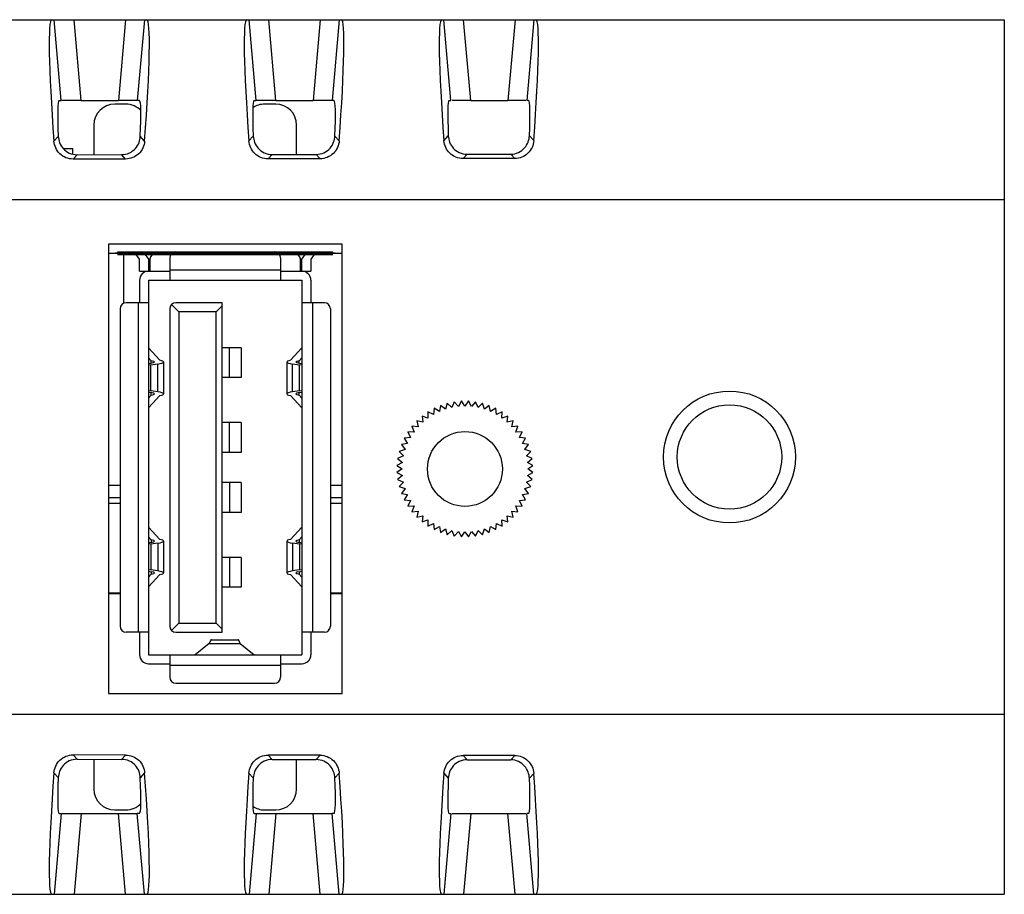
# Model space of a CAD drawing. Header units: millimetres. Extents: x 0 to 594, y 0 to 420.
# Tile 31 of 31: x 396 to 429, y 311 to 341. Entities that reach past the tile are written whole.
import ezdxf

# ---------------------------------------------------------------- set-up
doc = ezdxf.new("R2010")
doc.units = ezdxf.units.MM
doc.header["$LTSCALE"] = 46.2
for name, color, linetype in [('PCB-TOPRP1000D_V100-SHAPE', 7, 'CONTINUOUS'), ('RP_BOTTOM_CASE-SHAPE', 7, 'CONTINUOUS'), ('RP_TOP_CASE-SHAPE', 7, 'CONTINUOUS'), ('TERMINAL_BLOCK_AG-SHAPE', 7, 'CONTINUOUS'), ('USB-1001-008-01001_CNC-SHAPE', 7, 'CONTINUOUS')]:
    doc.layers.add(name, color=color, linetype=linetype)

msp = doc.modelspace()

# ---------------------------------------------------------------- linework, layer by layer
at = {"layer": 'PCB-TOPRP1000D_V100-SHAPE', "color": 7, "linetype": 'Continuous'}
for p, q in [((398.996, 332.776), (399.296, 332.776)), ((399.371, 332.776), (399.221, 332.776)), ((399.371, 332.776), (399.221, 332.776)), ((399.971, 332.776), (399.821, 332.776)), ((405.971, 332.776), (405.821, 332.776)), ((406.571, 332.776), (406.421, 332.776)), ((406.571, 332.776), (406.421, 332.776)), ((406.496, 332.776), (406.796, 332.776))]:
    msp.add_line(p, q, dxfattribs=at)
at = {"layer": 'PCB-TOPRP1000D_V100-SHAPE', "color": 7, "linetype": 'Continuous', "const_width": 0.126}
msp.add_lwpolyline([(406.496, 332.776), (399.296, 332.776)], dxfattribs=at)
at = {"layer": 'RP_BOTTOM_CASE-SHAPE', "color": 7, "linetype": 'Continuous'}
for p, q in [((399.58, 337.757), (399.212, 337.757)), ((404.58, 337.757), (404.212, 337.757)), ((398.515, 337.06), (398.515, 336.069)), ((405.277, 336.077), (405.277, 337.06)), ((399.386, 321.426), (398.996, 321.426)), ((399.386, 321.404), (398.996, 321.404)), ((406.796, 321.426), (406.406, 321.426)), ((406.796, 321.404), (406.406, 321.404)), ((398.515, 315.883), (398.515, 314.892)), ((405.277, 314.892), (405.277, 315.874)), ((399.212, 314.195), (399.58, 314.195)), ((404.212, 314.195), (404.58, 314.195))]:
    msp.add_line(p, q, dxfattribs=at)
for centre, major_axis, start_param, end_param in [((399.217, 337.054), (-0.499, 0.499), -0.7816, 0.7816), ((399.575, 337.054), (0.499, 0.499), -0.017378, 0.7816), ((404.217, 337.054), (-0.499, 0.499), -0.7816, -0.184624), ((404.575, 337.054), (0.499, 0.499), -0.7816, 0.7816), ((399.217, 314.897), (-0.499, -0.499), -0.7816, 0.7816), ((404.575, 314.897), (0.499, -0.499), -0.7816, 0.7816), ((399.575, 314.897), (0.499, -0.499), -0.7816, 0.017378), ((404.217, 314.897), (-0.499, -0.499), 0.184625, 0.7816)]:
    msp.add_ellipse(centre, major_axis=major_axis, ratio=0.992433, start_param=start_param, end_param=end_param, dxfattribs=at)
at = {"layer": 'RP_TOP_CASE-SHAPE', "color": 7, "linetype": 'Continuous'}
for p, q in [((299.996, 340.576), (428.896, 340.576)), ((397.427, 337.876), (397.191, 340.576)), ((398.089, 337.877), (397.852, 340.576)), ((399.567, 340.576), (399.331, 337.877)), ((400.199, 340.576), (399.963, 337.876)), ((403.927, 337.876), (403.691, 340.576)), ((404.589, 337.877), (404.352, 340.576)), ((406.067, 340.576), (405.831, 337.877)), ((406.699, 340.576), (406.463, 337.876)), ((410.427, 337.875), (410.191, 340.576)), ((411.089, 337.876), (410.852, 340.576)), ((412.567, 340.576), (412.331, 337.876)), ((413.199, 340.576), (412.963, 337.875)), ((428.896, 340.576), (428.896, 311.376)), ((397.355, 337.873), (397.427, 337.876)), ((398.089, 337.877), (399.331, 337.877)), ((400.034, 337.873), (399.963, 337.876)), ((403.863, 337.873), (403.927, 337.876)), ((404.589, 337.877), (405.831, 337.877)), ((406.526, 337.873), (406.463, 337.876)), ((410.371, 337.873), (410.427, 337.875)), ((411.089, 337.876), (412.331, 337.876)), ((413.018, 337.873), (412.963, 337.875)), ((397.181, 336.521), (397.327, 336.68)), ((400.208, 336.523), (400.062, 336.682)), ((403.688, 336.529), (403.834, 336.689)), ((406.701, 336.531), (406.555, 336.69)), ((410.196, 336.536), (410.342, 336.697)), ((413.194, 336.539), (413.048, 336.699)), ((397.82, 335.922), (397.953, 336.068)), ((399.571, 335.924), (397.82, 335.922)), ((397.953, 336.068), (399.437, 336.07)), ((399.571, 335.924), (399.437, 336.07)), ((404.327, 335.93), (404.461, 336.076)), ((406.063, 335.932), (404.327, 335.93)), ((404.461, 336.076), (405.93, 336.078)), ((406.063, 335.932), (405.93, 336.078)), ((410.835, 335.938), (410.968, 336.084)), ((412.556, 335.94), (410.835, 335.938)), ((410.968, 336.084), (412.423, 336.086)), ((412.556, 335.94), (412.423, 336.086)), ((299.996, 334.576), (428.896, 334.576)), ((406.796, 333.076), (398.996, 333.076)), ((398.996, 333.076), (398.996, 318.076)), ((406.796, 318.076), (406.796, 333.076)), ((409.864, 327.601), (409.846, 327.395)), ((409.864, 327.601), (409.846, 327.395)), ((410.042, 327.494), (409.864, 327.601)), ((410.042, 327.494), (409.864, 327.601)), ((410.081, 327.698), (410.042, 327.494)), ((410.081, 327.698), (410.042, 327.494)), ((410.247, 327.573), (410.081, 327.698)), ((410.247, 327.573), (410.081, 327.698)), ((410.308, 327.771), (410.247, 327.573)), ((410.308, 327.771), (410.247, 327.573)), ((410.459, 327.63), (410.308, 327.771)), ((410.459, 327.63), (410.308, 327.771)), ((410.54, 327.821), (410.459, 327.63)), ((410.54, 327.821), (410.459, 327.63)), ((410.676, 327.664), (410.54, 327.821)), ((410.676, 327.664), (410.54, 327.821)), ((410.777, 327.846), (410.676, 327.664)), ((410.777, 327.846), (410.676, 327.664)), ((410.896, 327.676), (410.777, 327.846)), ((410.896, 327.676), (410.777, 327.846)), ((411.015, 327.846), (410.896, 327.676)), ((411.015, 327.846), (410.896, 327.676)), ((411.115, 327.664), (411.015, 327.846)), ((411.115, 327.664), (411.015, 327.846)), ((411.251, 327.821), (411.115, 327.664)), ((411.251, 327.821), (411.115, 327.664)), ((411.333, 327.63), (411.251, 327.821)), ((411.333, 327.63), (411.251, 327.821)), ((411.484, 327.771), (411.333, 327.63)), ((411.484, 327.771), (411.333, 327.63)), ((411.545, 327.573), (411.484, 327.771)), ((411.545, 327.573), (411.484, 327.771)), ((411.71, 327.698), (411.545, 327.573)), ((411.71, 327.698), (411.545, 327.573)), ((411.75, 327.494), (411.71, 327.698)), ((411.75, 327.494), (411.71, 327.698)), ((411.928, 327.601), (411.75, 327.494)), ((411.928, 327.601), (411.75, 327.494)), ((411.946, 327.395), (411.928, 327.601)), ((411.946, 327.395), (411.928, 327.601)), ((409.662, 327.275), (409.465, 327.342)), ((409.662, 327.275), (409.465, 327.342)), ((409.465, 327.342), (409.491, 327.136)), ((409.465, 327.342), (409.491, 327.136)), ((409.846, 327.395), (409.658, 327.482)), ((409.846, 327.395), (409.658, 327.482)), ((409.658, 327.482), (409.662, 327.275)), ((409.658, 327.482), (409.662, 327.275)), ((412.134, 327.482), (411.946, 327.395)), ((412.134, 327.482), (411.946, 327.395)), ((412.13, 327.275), (412.134, 327.482)), ((412.13, 327.275), (412.134, 327.482)), ((412.326, 327.342), (412.13, 327.275)), ((412.326, 327.342), (412.13, 327.275)), ((412.301, 327.136), (412.326, 327.342)), ((412.301, 327.136), (412.326, 327.342)), ((409.335, 326.981), (409.129, 327.006)), ((409.335, 326.981), (409.129, 327.006)), ((409.129, 327.006), (409.197, 326.81)), ((409.129, 327.006), (409.197, 326.81)), ((409.491, 327.136), (409.289, 327.183)), ((409.491, 327.136), (409.289, 327.183)), ((409.289, 327.183), (409.335, 326.981)), ((409.289, 327.183), (409.335, 326.981)), ((412.503, 327.183), (412.301, 327.136)), ((412.503, 327.183), (412.301, 327.136)), ((412.457, 326.981), (412.503, 327.183)), ((412.457, 326.981), (412.503, 327.183)), ((412.662, 327.006), (412.457, 326.981)), ((412.662, 327.006), (412.457, 326.981)), ((412.595, 326.81), (412.662, 327.006)), ((412.595, 326.81), (412.662, 327.006)), ((409.077, 326.626), (408.871, 326.608)), ((409.077, 326.626), (408.871, 326.608)), ((409.197, 326.81), (408.99, 326.814)), ((409.197, 326.81), (408.99, 326.814)), ((408.99, 326.814), (409.077, 326.626)), ((408.99, 326.814), (409.077, 326.626)), ((412.802, 326.814), (412.595, 326.81)), ((412.802, 326.814), (412.595, 326.81)), ((412.715, 326.626), (412.802, 326.814)), ((412.715, 326.626), (412.802, 326.814)), ((412.921, 326.608), (412.715, 326.626)), ((412.921, 326.608), (412.715, 326.626)), ((408.977, 326.43), (408.774, 326.39)), ((408.977, 326.43), (408.774, 326.39)), ((408.774, 326.39), (408.899, 326.225)), ((408.774, 326.39), (408.899, 326.225)), ((408.871, 326.608), (408.977, 326.43)), ((408.871, 326.608), (408.977, 326.43)), ((412.814, 326.43), (412.921, 326.608)), ((412.814, 326.43), (412.921, 326.608)), ((413.018, 326.39), (412.814, 326.43)), ((413.018, 326.39), (412.814, 326.43)), ((412.893, 326.225), (413.018, 326.39)), ((412.893, 326.225), (413.018, 326.39)), ((408.842, 326.012), (408.651, 325.931)), ((408.842, 326.012), (408.651, 325.931)), ((408.899, 326.225), (408.7, 326.164)), ((408.899, 326.225), (408.7, 326.164)), ((408.7, 326.164), (408.842, 326.012)), ((408.7, 326.164), (408.842, 326.012)), ((413.091, 326.164), (412.893, 326.225)), ((413.091, 326.164), (412.893, 326.225)), ((412.95, 326.012), (413.091, 326.164)), ((412.95, 326.012), (413.091, 326.164)), ((413.141, 325.931), (412.95, 326.012)), ((413.141, 325.931), (412.95, 326.012)), ((408.807, 325.795), (408.626, 325.695)), ((408.807, 325.795), (408.626, 325.695)), ((408.626, 325.695), (408.796, 325.576)), ((408.626, 325.695), (408.796, 325.576)), ((408.651, 325.931), (408.807, 325.795)), ((408.651, 325.931), (408.807, 325.795)), ((412.984, 325.795), (413.141, 325.931)), ((412.984, 325.795), (413.141, 325.931)), ((413.166, 325.695), (412.984, 325.795)), ((413.166, 325.695), (412.984, 325.795)), ((412.996, 325.576), (413.166, 325.695)), ((412.996, 325.576), (413.166, 325.695)), ((408.796, 325.576), (408.626, 325.457)), ((408.796, 325.576), (408.626, 325.457)), ((408.626, 325.457), (408.807, 325.356)), ((408.626, 325.457), (408.807, 325.356)), ((408.807, 325.356), (408.651, 325.22)), ((408.807, 325.356), (408.651, 325.22)), ((412.984, 325.356), (413.166, 325.457)), ((412.984, 325.356), (413.166, 325.457)), ((413.141, 325.22), (412.984, 325.356)), ((413.141, 325.22), (412.984, 325.356)), ((413.166, 325.457), (412.996, 325.576)), ((413.166, 325.457), (412.996, 325.576)), ((408.651, 325.22), (408.842, 325.139)), ((408.651, 325.22), (408.842, 325.139)), ((408.842, 325.139), (408.7, 324.988)), ((408.842, 325.139), (408.7, 324.988)), ((408.7, 324.988), (408.899, 324.927)), ((408.7, 324.988), (408.899, 324.927)), ((412.893, 324.927), (413.091, 324.988)), ((412.893, 324.927), (413.091, 324.988)), ((412.95, 325.139), (413.141, 325.22)), ((412.95, 325.139), (413.141, 325.22)), ((413.091, 324.988), (412.95, 325.139)), ((413.091, 324.988), (412.95, 325.139)), ((408.899, 324.927), (408.774, 324.761)), ((408.899, 324.927), (408.774, 324.761)), ((408.774, 324.761), (408.977, 324.722)), ((408.774, 324.761), (408.977, 324.722)), ((408.977, 324.722), (408.871, 324.544)), ((408.977, 324.722), (408.871, 324.544)), ((412.814, 324.722), (413.018, 324.761)), ((412.814, 324.722), (413.018, 324.761)), ((412.921, 324.544), (412.814, 324.722)), ((412.921, 324.544), (412.814, 324.722)), ((413.018, 324.761), (412.893, 324.927)), ((413.018, 324.761), (412.893, 324.927)), ((408.871, 324.544), (409.077, 324.526)), ((408.871, 324.544), (409.077, 324.526)), ((409.077, 324.526), (408.99, 324.338)), ((409.077, 324.526), (408.99, 324.338)), ((408.99, 324.338), (409.197, 324.342)), ((408.99, 324.338), (409.197, 324.342)), ((409.197, 324.342), (409.129, 324.145)), ((409.197, 324.342), (409.129, 324.145)), ((412.595, 324.342), (412.802, 324.338)), ((412.595, 324.342), (412.802, 324.338)), ((412.662, 324.145), (412.595, 324.342)), ((412.662, 324.145), (412.595, 324.342)), ((412.715, 324.526), (412.921, 324.544)), ((412.715, 324.526), (412.921, 324.544)), ((412.802, 324.338), (412.715, 324.526)), ((412.802, 324.338), (412.715, 324.526)), ((409.129, 324.145), (409.335, 324.171)), ((409.129, 324.145), (409.335, 324.171)), ((409.335, 324.171), (409.289, 323.969)), ((409.335, 324.171), (409.289, 323.969)), ((409.289, 323.969), (409.491, 324.015)), ((409.289, 323.969), (409.491, 324.015)), ((409.491, 324.015), (409.465, 323.809)), ((409.491, 324.015), (409.465, 323.809)), ((412.301, 324.015), (412.503, 323.969)), ((412.301, 324.015), (412.503, 323.969)), ((412.326, 323.809), (412.301, 324.015)), ((412.326, 323.809), (412.301, 324.015)), ((412.457, 324.171), (412.662, 324.145)), ((412.457, 324.171), (412.662, 324.145)), ((412.503, 323.969), (412.457, 324.171)), ((412.503, 323.969), (412.457, 324.171)), ((409.465, 323.809), (409.662, 323.877)), ((409.465, 323.809), (409.662, 323.877)), ((409.662, 323.877), (409.658, 323.67)), ((409.662, 323.877), (409.658, 323.67)), ((409.658, 323.67), (409.846, 323.757)), ((409.658, 323.67), (409.846, 323.757)), ((409.846, 323.757), (409.864, 323.551)), ((409.846, 323.757), (409.864, 323.551)), ((409.864, 323.551), (410.042, 323.657)), ((409.864, 323.551), (410.042, 323.657)), ((410.042, 323.657), (410.081, 323.454)), ((410.042, 323.657), (410.081, 323.454)), ((411.71, 323.454), (411.75, 323.657)), ((411.71, 323.454), (411.75, 323.657)), ((411.75, 323.657), (411.928, 323.551)), ((411.75, 323.657), (411.928, 323.551)), ((411.928, 323.551), (411.946, 323.757)), ((411.928, 323.551), (411.946, 323.757)), ((411.946, 323.757), (412.134, 323.67)), ((411.946, 323.757), (412.134, 323.67)), ((412.13, 323.877), (412.326, 323.809)), ((412.13, 323.877), (412.326, 323.809)), ((412.134, 323.67), (412.13, 323.877)), ((412.134, 323.67), (412.13, 323.877)), ((410.081, 323.454), (410.247, 323.579)), ((410.081, 323.454), (410.247, 323.579)), ((410.247, 323.579), (410.308, 323.38)), ((410.247, 323.579), (410.308, 323.38)), ((410.308, 323.38), (410.459, 323.522)), ((410.308, 323.38), (410.459, 323.522)), ((410.459, 323.522), (410.54, 323.331)), ((410.459, 323.522), (410.54, 323.331)), ((410.54, 323.331), (410.676, 323.487)), ((410.54, 323.331), (410.676, 323.487)), ((410.676, 323.487), (410.777, 323.306)), ((410.676, 323.487), (410.777, 323.306)), ((410.777, 323.306), (410.896, 323.476)), ((410.777, 323.306), (410.896, 323.476)), ((410.896, 323.476), (411.015, 323.306)), ((410.896, 323.476), (411.015, 323.306)), ((411.015, 323.306), (411.115, 323.487)), ((411.015, 323.306), (411.115, 323.487)), ((411.115, 323.487), (411.251, 323.331)), ((411.115, 323.487), (411.251, 323.331)), ((411.251, 323.331), (411.333, 323.522)), ((411.251, 323.331), (411.333, 323.522)), ((411.333, 323.522), (411.484, 323.38)), ((411.333, 323.522), (411.484, 323.38)), ((411.484, 323.38), (411.545, 323.579)), ((411.484, 323.38), (411.545, 323.579)), ((411.545, 323.579), (411.71, 323.454)), ((411.545, 323.579), (411.71, 323.454)), ((398.996, 318.076), (406.796, 318.076)), ((428.896, 317.376), (385.706, 317.376)), ((399.571, 316.027), (397.82, 316.03)), ((397.82, 316.03), (397.953, 315.883)), ((397.953, 315.883), (399.437, 315.882)), ((399.571, 316.027), (399.437, 315.882)), ((406.063, 316.02), (404.327, 316.022)), ((404.327, 316.022), (404.461, 315.875)), ((404.461, 315.875), (405.93, 315.874)), ((406.063, 316.02), (405.93, 315.874)), ((412.556, 316.012), (410.835, 316.014)), ((410.835, 316.014), (410.968, 315.867)), ((410.968, 315.867), (412.423, 315.866)), ((412.556, 316.012), (412.423, 315.866)), ((397.181, 315.431), (397.327, 315.271)), ((400.208, 315.429), (400.062, 315.269)), ((403.688, 315.423), (403.834, 315.263)), ((406.701, 315.421), (406.555, 315.261)), ((410.196, 315.415), (410.342, 315.255)), ((413.194, 315.413), (413.048, 315.253)), ((397.427, 314.076), (397.191, 311.376)), ((397.355, 314.078), (397.427, 314.076)), ((398.089, 314.075), (397.852, 311.376)), ((398.089, 314.075), (399.331, 314.075)), ((399.567, 311.376), (399.331, 314.075)), ((400.034, 314.078), (399.963, 314.076)), ((400.199, 311.376), (399.963, 314.076)), ((403.927, 314.076), (403.691, 311.376)), ((403.863, 314.078), (403.927, 314.076)), ((404.589, 314.075), (404.352, 311.376)), ((404.589, 314.075), (405.831, 314.075)), ((406.067, 311.376), (405.831, 314.075)), ((406.526, 314.078), (406.463, 314.076)), ((406.699, 311.376), (406.463, 314.076)), ((410.427, 314.076), (410.191, 311.376)), ((410.371, 314.078), (410.427, 314.076)), ((411.089, 314.075), (410.852, 311.376)), ((411.089, 314.075), (412.331, 314.075)), ((412.567, 311.376), (412.331, 314.075)), ((413.018, 314.078), (412.963, 314.077)), ((413.199, 311.376), (412.963, 314.077)), ((299.996, 311.376), (428.896, 311.376))]:
    msp.add_line(p, q, dxfattribs=at)
for centre, radius in [((419.725, 325.976), 2.203), ((419.725, 325.976), 1.743), ((410.896, 325.576), 1.25)]:
    msp.add_circle(centre, radius, dxfattribs=at)
for centre, major_axis, ratio, start_param, end_param in [((397.659, 334.576), (-0.555, 6), 0.052185, -0.004825, 1.235871), ((399.73, 334.576), (0.553, 6), 0.052186, -1.235488, 0.004814), ((404.167, 334.576), (-0.555, 6), 0.052185, -0.004825, 1.234483), ((406.222, 334.576), (0.553, 6), 0.052186, -1.234102, 0.004814), ((410.675, 334.576), (-0.555, 6), 0.052185, -0.004825, 1.233093), ((412.715, 334.576), (0.553, 6), 0.052186, -1.232716, 0.004814), ((397.678, 334.373), (-0.324, 3.5), 0.052185, -0.003079, 0.846296), ((398.079, 337.876), (0.652, 0), 0.001746, 1.55603, 2.933797), ((399.311, 337.876), (0.652, 0), 0.001745, 0.203092, 1.540528), ((399.712, 334.373), (0.323, 3.5), 0.052186, -0.84557, 0.003068), ((404.186, 334.373), (-0.324, 3.5), 0.052185, -0.003079, 0.843209), ((404.579, 337.875), (0.652, 0), 0.001746, 1.55603, 2.933797), ((405.811, 337.875), (0.652, 0), 0.001745, 0.203092, 1.540528), ((406.204, 334.373), (0.323, 3.5), 0.052186, -0.842488, 0.003068), ((410.694, 334.373), (-0.324, 3.5), 0.052185, -0.003079, 0.840114), ((411.079, 337.875), (0.652, 0), 0.001746, 1.55603, 2.782136), ((412.311, 337.875), (0.652, 0), 0.001745, 0.350388, 1.540528), ((412.696, 334.373), (0.323, 3.5), 0.052186, -0.839397, 0.003068), ((397.659, 317.376), (0.555, 6), 0.052185, -4.377464, -3.136768), ((397.678, 317.578), (0.324, 3.5), 0.052185, -3.987889, -3.138513), ((399.712, 317.578), (-0.323, 3.5), 0.052186, -3.144661, -2.296023), ((399.73, 317.376), (-0.553, 6), 0.052186, -3.146406, -1.906104), ((404.167, 317.376), (0.555, 6), 0.052185, -4.376075, -3.136768), ((404.186, 317.578), (0.324, 3.5), 0.052185, -3.984802, -3.138513), ((406.204, 317.578), (-0.323, 3.5), 0.052186, -3.144661, -2.299104), ((406.222, 317.376), (-0.553, 6), 0.052186, -3.146406, -1.90749), ((410.675, 317.376), (0.555, 6), 0.052185, -4.374686, -3.136768), ((410.694, 317.578), (0.324, 3.5), 0.052185, -3.981706, -3.138513), ((412.696, 317.578), (-0.323, 3.5), 0.052186, -3.144661, -2.302196), ((412.715, 317.376), (-0.553, 6), 0.052186, -3.146406, -1.908877), ((398.079, 314.076), (0.652, 0), 0.001746, -2.933797, -1.55603), ((399.311, 314.076), (0.652, 0), 0.001745, -1.540528, -0.203092), ((404.579, 314.076), (0.652, 0), 0.001746, -2.933797, -1.55603), ((405.811, 314.076), (0.652, 0), 0.001745, -1.540528, -0.203092), ((411.079, 314.077), (0.652, 0), 0.001746, -2.782136, -1.55603), ((412.311, 314.077), (0.652, 0), 0.001745, -1.540528, -0.350388)]:
    msp.add_ellipse(centre, major_axis=major_axis, ratio=ratio, start_param=start_param, end_param=end_param, dxfattribs=at)
for points, knots in [([(397.82, 335.922), (397.739, 335.922), (397.575, 335.953), (397.368, 336.088), (397.227, 336.287), (397.187, 336.443), (397.181, 336.521)], [0, 0, 0, 0, 0.254745, 0.50741, 0.756124, 1, 1, 1, 1]), ([(397.327, 336.68), (397.33, 336.61), (397.36, 336.462), (397.482, 336.259), (397.689, 336.106), (397.864, 336.068), (397.953, 336.068)], [0, 0, 0, 0, 0.219715, 0.460314, 0.722943, 1, 1, 1, 1]), ([(399.437, 336.07), (399.526, 336.07), (399.702, 336.108), (399.908, 336.262), (400.03, 336.465), (400.059, 336.612), (400.062, 336.682)], [0, 0, 0, 0, 0.277138, 0.539794, 0.780338, 1, 1, 1, 1]), ([(400.208, 336.523), (400.202, 336.445), (400.163, 336.289), (400.022, 336.091), (399.815, 335.956), (399.652, 335.924), (399.571, 335.924)], [0, 0, 0, 0, 0.24386, 0.492553, 0.745238, 1, 1, 1, 1]), ([(404.327, 335.93), (404.246, 335.93), (404.082, 335.961), (403.875, 336.096), (403.734, 336.295), (403.694, 336.451), (403.688, 336.529)], [0, 0, 0, 0, 0.254792, 0.50748, 0.756177, 1, 1, 1, 1]), ([(403.834, 336.689), (403.837, 336.618), (403.867, 336.471), (403.989, 336.268), (404.196, 336.114), (404.372, 336.076), (404.461, 336.076)], [0, 0, 0, 0, 0.219447, 0.459915, 0.722631, 1, 1, 1, 1]), ([(405.93, 336.078), (406.019, 336.078), (406.195, 336.116), (406.401, 336.27), (406.522, 336.473), (406.552, 336.62), (406.555, 336.69)], [0, 0, 0, 0, 0.277447, 0.540189, 0.780602, 1, 1, 1, 1]), ([(406.701, 336.531), (406.695, 336.453), (406.655, 336.297), (406.515, 336.099), (406.308, 335.964), (406.145, 335.932), (406.063, 335.932)], [0, 0, 0, 0, 0.243808, 0.492483, 0.745191, 1, 1, 1, 1]), ([(410.835, 335.938), (410.753, 335.938), (410.589, 335.969), (410.382, 336.104), (410.241, 336.303), (410.201, 336.459), (410.196, 336.536)], [0, 0, 0, 0, 0.254838, 0.507549, 0.75623, 1, 1, 1, 1]), ([(410.342, 336.697), (410.345, 336.626), (410.374, 336.479), (410.496, 336.276), (410.703, 336.122), (410.879, 336.084), (410.968, 336.084)], [0, 0, 0, 0, 0.219179, 0.459517, 0.722329, 1, 1, 1, 1]), ([(412.423, 336.086), (412.512, 336.086), (412.688, 336.124), (412.894, 336.278), (413.015, 336.481), (413.044, 336.628), (413.048, 336.699)], [0, 0, 0, 0, 0.277747, 0.540586, 0.780872, 1, 1, 1, 1]), ([(413.194, 336.539), (413.188, 336.461), (413.148, 336.305), (413.008, 336.107), (412.801, 335.972), (412.638, 335.94), (412.556, 335.94)], [0, 0, 0, 0, 0.243755, 0.492414, 0.745144, 1, 1, 1, 1]), ([(397.181, 315.431), (397.187, 315.509), (397.227, 315.665), (397.368, 315.864), (397.575, 315.998), (397.739, 316.03), (397.82, 316.03)], [0, 0, 0, 0, 0.243876, 0.49259, 0.745255, 1, 1, 1, 1]), ([(397.953, 315.883), (397.864, 315.884), (397.689, 315.846), (397.482, 315.693), (397.36, 315.489), (397.33, 315.342), (397.327, 315.271)], [0, 0, 0, 0, 0.277057, 0.539686, 0.780285, 1, 1, 1, 1]), ([(400.062, 315.269), (400.059, 315.34), (400.03, 315.487), (399.908, 315.69), (399.702, 315.844), (399.526, 315.882), (399.437, 315.882)], [0, 0, 0, 0, 0.219662, 0.460206, 0.722863, 1, 1, 1, 1]), ([(399.571, 316.027), (399.652, 316.027), (399.815, 315.996), (400.022, 315.861), (400.163, 315.662), (400.202, 315.506), (400.208, 315.429)], [0, 0, 0, 0, 0.254762, 0.507447, 0.75614, 1, 1, 1, 1]), ([(403.688, 315.423), (403.694, 315.501), (403.734, 315.657), (403.875, 315.856), (404.082, 315.99), (404.246, 316.022), (404.327, 316.022)], [0, 0, 0, 0, 0.243823, 0.49252, 0.745208, 1, 1, 1, 1]), ([(404.461, 315.875), (404.372, 315.876), (404.196, 315.838), (403.989, 315.684), (403.867, 315.481), (403.837, 315.334), (403.834, 315.263)], [0, 0, 0, 0, 0.277368, 0.540085, 0.780554, 1, 1, 1, 1]), ([(406.555, 315.261), (406.552, 315.332), (406.522, 315.479), (406.401, 315.682), (406.195, 315.836), (406.019, 315.874), (405.93, 315.874)], [0, 0, 0, 0, 0.219397, 0.459811, 0.722554, 1, 1, 1, 1]), ([(406.063, 316.02), (406.145, 316.02), (406.308, 315.988), (406.515, 315.853), (406.655, 315.655), (406.695, 315.498), (406.701, 315.421)], [0, 0, 0, 0, 0.254808, 0.507516, 0.756192, 1, 1, 1, 1]), ([(410.196, 315.415), (410.201, 315.493), (410.241, 315.649), (410.382, 315.848), (410.589, 315.983), (410.753, 316.014), (410.835, 316.014)], [0, 0, 0, 0, 0.24377, 0.492451, 0.745162, 1, 1, 1, 1]), ([(410.968, 315.867), (410.879, 315.868), (410.703, 315.83), (410.496, 315.676), (410.374, 315.473), (410.345, 315.325), (410.342, 315.255)], [0, 0, 0, 0, 0.277669, 0.540483, 0.780822, 1, 1, 1, 1]), ([(413.048, 315.253), (413.044, 315.323), (413.015, 315.47), (412.894, 315.673), (412.688, 315.827), (412.512, 315.866), (412.423, 315.866)], [0, 0, 0, 0, 0.219129, 0.459414, 0.722252, 1, 1, 1, 1]), ([(412.556, 316.012), (412.638, 316.012), (412.801, 315.98), (413.008, 315.845), (413.148, 315.647), (413.188, 315.491), (413.194, 315.413)], [0, 0, 0, 0, 0.254855, 0.507586, 0.756245, 1, 1, 1, 1])]:
    msp.add_open_spline(points, degree=3, knots=knots, dxfattribs=at)
at = {"layer": 'TERMINAL_BLOCK_AG-SHAPE', "color": 7, "linetype": 'Continuous'}
for p, q in [((397.49, 336.276), (397.816, 336.276)), ((397.816, 336.084), (397.816, 336.276)), ((399.516, 331.113), (399.516, 332.776)), ((400.196, 332.766), (400.196, 332.776)), ((405.276, 332.763), (405.276, 332.776)), ((400.196, 332.141), (400.196, 332.176)), ((399.386, 325.026), (398.996, 325.026)), ((406.796, 325.026), (406.406, 325.026)), ((398.996, 324.626), (399.386, 324.626)), ((399.386, 324.426), (398.996, 324.426)), ((406.406, 324.626), (406.796, 324.626)), ((406.796, 324.426), (406.406, 324.426))]:
    msp.add_line(p, q, dxfattribs=at)
at = {"layer": 'USB-1001-008-01001_CNC-SHAPE', "color": 7, "linetype": 'Continuous'}
for p, q in [((400.036, 332.576), (399.889, 332.776)), ((400.036, 332.176), (400.036, 332.576)), ((400.189, 332.776), (400.336, 332.576)), ((400.336, 332.576), (400.336, 332.176)), ((400.386, 332.576), (400.386, 332.176)), ((401.046, 332.626), (401.046, 331.876)), ((401.246, 332.826), (404.546, 332.826)), ((404.746, 332.626), (404.746, 331.876)), ((405.406, 332.176), (405.406, 332.576)), ((405.456, 332.576), (405.603, 332.776)), ((405.456, 332.176), (405.456, 332.576)), ((405.903, 332.776), (405.756, 332.576)), ((405.756, 332.576), (405.756, 332.176)), ((401.046, 332.226), (404.746, 332.226)), ((400.036, 332.176), (401.046, 332.176)), ((400.036, 331.876), (400.036, 331.126)), ((400.336, 331.876), (405.456, 331.876)), ((400.336, 331.876), (400.336, 319.376)), ((404.746, 332.176), (405.756, 332.176)), ((405.456, 331.876), (405.456, 319.376)), ((405.756, 331.876), (405.756, 331.126)), ((399.386, 330.926), (399.386, 320.326)), ((400.336, 331.126), (399.586, 331.126)), ((399.986, 331.126), (399.986, 320.126)), ((401.046, 330.926), (401.046, 320.326)), ((401.346, 330.826), (401.104, 331.067)), ((402.796, 331.126), (401.246, 331.126)), ((402.796, 331.026), (402.596, 330.826)), ((402.796, 320.126), (402.796, 331.126)), ((406.206, 331.126), (405.456, 331.126)), ((405.806, 331.126), (405.806, 320.126)), ((406.406, 330.926), (406.406, 320.326)), ((402.596, 330.826), (401.346, 330.826)), ((401.346, 330.826), (401.346, 320.426)), ((402.596, 320.426), (402.596, 330.826)), ((400.338, 329.615), (400.716, 329.204)), ((403.426, 329.626), (402.796, 329.626)), ((403.044, 328.626), (403.044, 329.626)), ((403.426, 329.626), (403.426, 328.626)), ((405.076, 329.204), (405.454, 329.615)), ((400.427, 329.19), (400.336, 329.289)), ((405.456, 329.289), (405.364, 329.19)), ((400.336, 329.092), (400.422, 329.106)), ((400.416, 329.042), (400.336, 329.051)), ((400.652, 329.08), (400.416, 329.042)), ((400.416, 328.188), (400.416, 329.042)), ((400.427, 329.106), (400.427, 329.19)), ((400.652, 328.151), (400.652, 329.08)), ((400.836, 329.148), (400.836, 328.082)), ((404.956, 329.148), (404.956, 328.082)), ((405.376, 329.042), (405.14, 329.08)), ((405.14, 328.151), (405.14, 329.08)), ((405.364, 329.106), (405.364, 329.19)), ((405.37, 329.106), (405.456, 329.092)), ((405.456, 329.051), (405.376, 329.042)), ((405.376, 328.188), (405.376, 329.042)), ((403.426, 328.626), (402.796, 328.626)), ((400.416, 328.188), (400.336, 328.179)), ((400.336, 328.138), (400.422, 328.125)), ((400.427, 328.041), (400.336, 327.941)), ((400.338, 327.615), (400.716, 328.026)), ((400.652, 328.151), (400.416, 328.188)), ((400.427, 328.041), (400.427, 328.125)), ((405.076, 328.026), (405.454, 327.615)), ((405.376, 328.188), (405.14, 328.151)), ((405.364, 328.041), (405.364, 328.125)), ((405.456, 327.941), (405.364, 328.041)), ((405.37, 328.125), (405.456, 328.138)), ((405.456, 328.179), (405.376, 328.188)), ((403.426, 327.126), (402.796, 327.126)), ((403.044, 326.126), (403.044, 327.126)), ((403.426, 327.126), (403.426, 326.126)), ((403.426, 326.126), (402.796, 326.126)), ((403.426, 325.126), (402.796, 325.126)), ((403.044, 325.126), (403.044, 324.126)), ((403.426, 325.126), (403.426, 324.126)), ((403.426, 324.126), (402.796, 324.126)), ((400.338, 323.637), (400.716, 323.226)), ((405.076, 323.226), (405.454, 323.637)), ((400.427, 323.211), (400.336, 323.31)), ((400.336, 323.113), (400.422, 323.127)), ((400.416, 323.064), (400.336, 323.073)), ((400.652, 323.101), (400.416, 323.064)), ((400.416, 323.064), (400.416, 322.209)), ((400.427, 323.211), (400.427, 323.127)), ((400.652, 323.101), (400.652, 322.172)), ((400.836, 323.169), (400.836, 322.104)), ((404.956, 323.169), (404.956, 322.104)), ((405.376, 323.064), (405.14, 323.101)), ((405.14, 323.101), (405.14, 322.172)), ((405.456, 323.31), (405.364, 323.211)), ((405.364, 323.211), (405.364, 323.127)), ((405.37, 323.127), (405.456, 323.113)), ((405.456, 323.073), (405.376, 323.064)), ((405.376, 323.064), (405.376, 322.209)), ((403.426, 322.626), (402.796, 322.626)), ((403.044, 322.626), (403.044, 321.626)), ((403.426, 322.626), (403.426, 321.626)), ((400.416, 322.209), (400.336, 322.2)), ((400.336, 322.16), (400.422, 322.146)), ((400.427, 322.062), (400.336, 321.963)), ((400.338, 321.637), (400.716, 322.048)), ((400.652, 322.172), (400.416, 322.209)), ((400.427, 322.146), (400.427, 322.062)), ((405.076, 322.048), (405.454, 321.637)), ((405.376, 322.209), (405.14, 322.172)), ((405.364, 322.146), (405.364, 322.062)), ((405.456, 321.963), (405.364, 322.062)), ((405.37, 322.146), (405.456, 322.16)), ((405.456, 322.2), (405.376, 322.209)), ((403.426, 321.626), (402.796, 321.626)), ((401.346, 320.426), (401.104, 320.184)), ((401.346, 320.426), (402.596, 320.426)), ((402.796, 320.226), (402.596, 320.426)), ((400.336, 320.126), (399.586, 320.126)), ((400.036, 320.126), (400.036, 319.376)), ((401.246, 320.126), (402.796, 320.126)), ((406.206, 320.126), (405.456, 320.126)), ((405.756, 320.126), (405.756, 319.376)), ((402.362, 319.746), (401.895, 319.376)), ((402.362, 319.746), (403.395, 319.746)), ((402.44, 319.876), (403.317, 319.876)), ((403.395, 319.746), (403.861, 319.376)), ((400.336, 319.376), (405.456, 319.376)), ((400.336, 319.076), (401.046, 319.076)), ((401.046, 319.376), (401.046, 318.626)), ((404.746, 319.376), (404.746, 318.626)), ((404.746, 319.076), (405.456, 319.076)), ((401.046, 319.026), (404.746, 319.026)), ((401.246, 318.426), (404.546, 318.426))]:
    msp.add_line(p, q, dxfattribs=at)
for centre, radius, start, end in [((400.586, 332.576), 0.2, 90, 180), ((401.246, 332.626), 0.2, 90, 180), ((404.546, 332.626), 0.2, 0, 90), ((405.206, 332.576), 0.2, 0, 90), ((400.336, 331.876), 0.3, 90, 180), ((405.456, 331.876), 0.3, 0, 90), ((399.586, 330.926), 0.2, 90, 180), ((401.246, 330.926), 0.2, 90, 180), ((406.206, 330.926), 0.2, 0, 90), ((399.586, 320.326), 0.2, 180, 270), ((401.246, 320.326), 0.2, 180, 270), ((406.206, 320.326), 0.2, 270, 0), ((400.336, 319.376), 0.3, 180, 270), ((405.456, 319.376), 0.3, 270, 0), ((401.246, 318.626), 0.2, 180, 270), ((404.546, 318.626), 0.2, 270, 0)]:
    msp.add_arc(centre, radius, start, end, dxfattribs=at)
for centre, major_axis, ratio, start_param, end_param in [((400.036, 329.148), (0.5, 0), 0.13347, 5.594405, 6.954284), ((400.036, 329.148), (0.8, 0), 0.13347, -0.692287, 0.554036), ((405.756, 329.148), (0.8, 0), 0.13347, 2.587557, 3.83388), ((405.756, 329.148), (0.5, 0), 0.13347, 2.470494, 3.830373), ((400.036, 328.082), (0.5, 0), 0.13347, -0.671099, 0.68878), ((400.036, 328.082), (0.8, 0), 0.13347, 5.72915, 6.975472), ((405.756, 328.082), (0.8, 0), 0.13347, 2.449306, 3.695628), ((405.756, 328.082), (0.5, 0), 0.13347, 8.735998, 10.095877), ((400.036, 323.169), (0.5, 0), 0.13347, 5.594405, 6.954284), ((400.036, 323.169), (0.8, 0), 0.13347, -0.692287, 0.554036), ((405.756, 323.169), (0.8, 0), 0.13347, 2.587557, 3.83388), ((405.756, 323.169), (0.5, 0), 0.13347, 2.470494, 3.830373), ((400.036, 322.104), (0.5, 0), 0.13347, -0.671099, 0.68878), ((400.036, 322.104), (0.8, 0), 0.13347, 5.72915, 6.975472), ((405.756, 322.104), (0.8, 0), 0.13347, 2.449306, 3.695628), ((405.756, 322.104), (0.5, 0), 0.13347, 8.735998, 10.095877), ((402.44, 318.832), (0, 1.044), 0.154639, 0, 0.504249), ((403.317, 318.832), (0, 1.044), 0.154639, -0.504249, 0)]:
    msp.add_ellipse(centre, major_axis=major_axis, ratio=ratio, start_param=start_param, end_param=end_param, dxfattribs=at)

doc.saveas('drawing.dxf')
